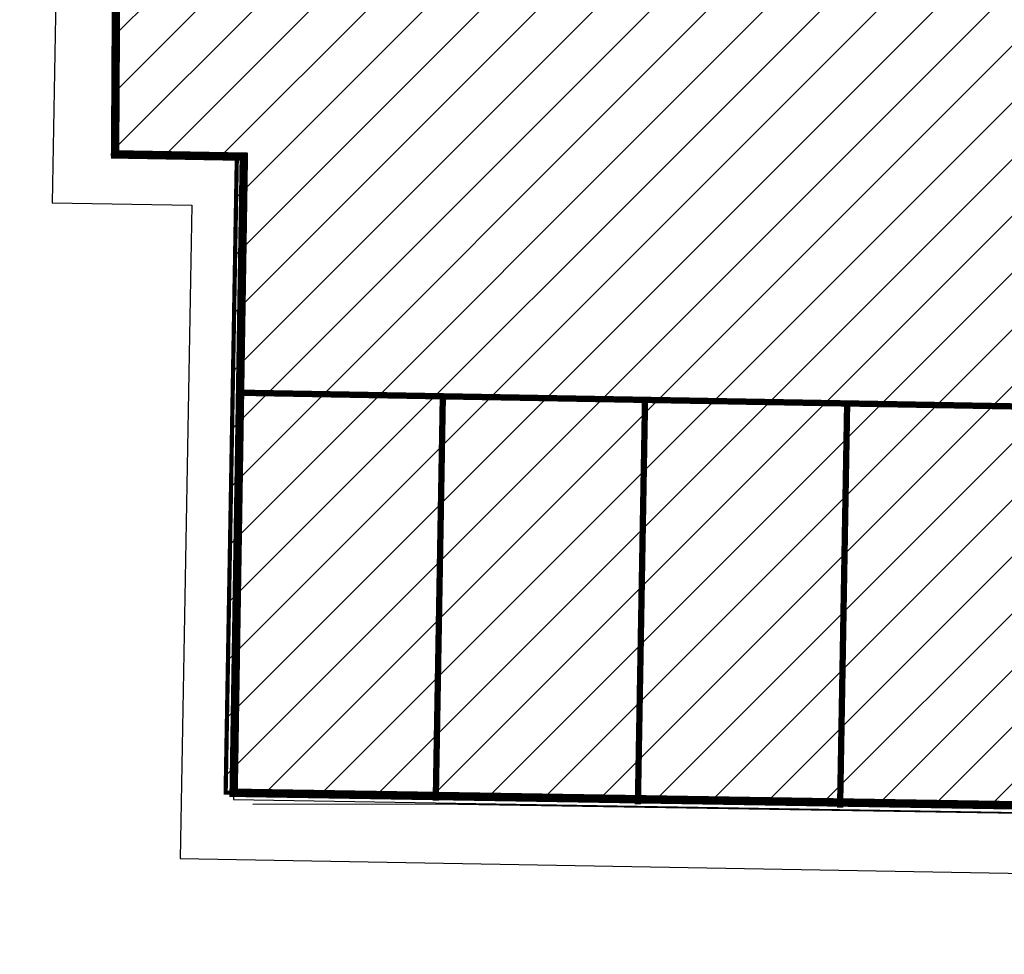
# Model space of a CAD drawing. Header units: millimetres. Extents: x 573132 to 957048, y 21042 to 318066.
# Tile 16 of 256: x 853862 to 865549, y 115508 to 126597. Entities that reach past the tile are written whole.
import ezdxf

# ---------------------------------------------------------------- set-up
doc = ezdxf.new("R2010")
doc.units = ezdxf.units.MM
doc.header["$LTSCALE"] = 2000
doc.linetypes.add('ECL-001', pattern=[100, 50, 0, 50])
for name, color, linetype in [('_NIBSC_A site plan', 7, 'Continuous'), ('_NIBSC_A-kerb', 7, 'Continuous'), ('_NIBSC_A_Fence-internal', 7, 'Continuous'), ('_NIBSC_A_parking-bays', 7, 'Continuous'), ('_NIBSC_FM trees 3metre zone', 210, 'Continuous')]:
    doc.layers.add(name, color=color, linetype=linetype)
doc.linetypes.add('FENCELINE2', pattern='A,6.35,-2.54,[132,ltypeshp.shx,S=2.54,R=0,X=-2.54,Y=0],-2.54,25.4', length=36.83)

msp = doc.modelspace()

# ---------------------------------------------------------------- hatches: boundary and pattern name
h = msp.add_hatch()
h.set_pattern_fill('ANSI31', color=3, scale=150)
h.set_pattern_definition([(45, (-85976.2, 46875.54), (-336.7596, 336.7596), [])])
h.paths.add_polyline_path([(906518, 116542), (907349, 132246), (904602, 133668), (867748, 134026), (867721, 132631), (855119, 132871), (854969, 125000), (856440, 124974), (856307, 117427)])
at = {"layer": '_NIBSC_FM trees 3metre zone'}
h = msp.add_hatch(dxfattribs=at)
h.set_pattern_fill('ANSI31', color=256, scale=1500)
h.set_pattern_definition([(45, (0, -300000), (-3367.596, 3367.596), [])])
h.paths.add_polyline_path([(593903, 232618), (679741, 243682), (730246, 249484), (739010, 251813), (755357, 259573), (798190, 265512), (811701, 266996), (863086, 275757), (876855, 143048), (913767, 142394), (912963, 130303), (912377, 121144), (904519, 98598), (903418, 94708), (895370, 63436), (848719, 56730), (841119, 53483), (784097, 45680), (763758, 42854), (670408, 24435), (665578, 34770), (663265, 39853), (610755, 158064), (608829, 162280), (603679, 173549), (597793, 194110)])
h.paths.add_polyline_path([(597181, 230015), (680104, 240704), (730805, 246529), (740047, 248984), (756227, 256664), (798560, 262534), (812117, 264024), (860433, 272261), (874145, 140095), (910565, 139450), (909970, 130498), (909410, 121745), (901656, 99501), (900522, 95491), (892964, 66121), (847903, 59643), (840312, 56401), (783688, 48652), (763260, 45813), (672132, 27832), (668302, 36026), (666001, 41083), (613490, 159296), (611558, 163526), (606501, 174591), (600750, 194678)], flags=16)

# ---------------------------------------------------------------- linework, layer by layer
at = {"color": 7, "const_width": 50}
msp.add_lwpolyline([(855039, 132872), (867721, 132631), (867748, 134026), (904602, 133668), (907349, 132246), (906518, 116542), (856307, 117427), (856440, 124974), (854969, 125000), (855119, 132871)], dxfattribs=at)
at = {"color": 1, "const_width": 100}
msp.add_lwpolyline([(855039, 132872), (854995, 124999), (856523, 124972), (856402, 117425), (906583, 116620), (907349, 132246)], dxfattribs=at)
at = {"layer": '_NIBSC_A site plan', "linetype": 'ECL-001'}
for p, q in [((858816, 117290), (856628, 117286)), ((865722, 117180), (858816, 117290))]:
    msp.add_line(p, q, dxfattribs=at)
at = {"layer": '_NIBSC_A-kerb'}
for points in [[(856401, 117400), (856535, 124971), (854995, 124999), (855134, 132884)], [(856400, 117344), (906983, 116512)]]:
    msp.add_lwpolyline(points, dxfattribs=at)
at = {"layer": '_NIBSC_A_Fence-internal', "linetype": 'FENCELINE2', "ltscale": 0.08}
for p, q in [((854398, 132910), (854248, 124425)), ((854248, 124425), (855906, 124396)), ((855906, 124396), (855769, 116644)), ((855769, 116644), (899618, 115870))]:
    msp.add_line(p, q, dxfattribs=at)
at = {"layer": '_NIBSC_A_parking-bays'}
for p, q in [((855050, 128098), (854995, 124999)), ((854995, 124999), (856535, 124971)), ((856535, 124971), (856400, 117344))]:
    msp.add_line(p, q, dxfattribs=at)
at = {"layer": '_NIBSC_A_parking-bays', "const_width": 75}
for points in [[(906696, 121285), (856485, 122171)], [(858801, 117332), (858885, 122131)], [(861200, 117289), (861285, 122089)], [(863600, 117247), (863684, 122046)]]:
    msp.add_lwpolyline(points, dxfattribs=at)

doc.saveas('drawing.dxf')
